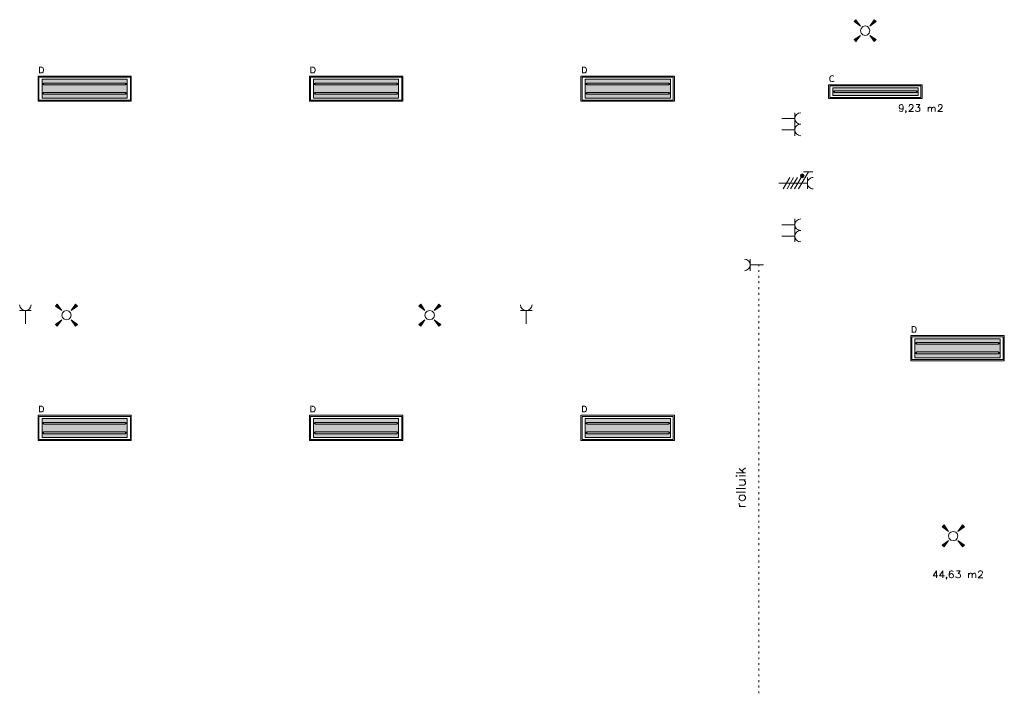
# Model space of a CAD drawing. Header units: millimetres. Extents: x -197899 to 120983, y -4228 to 45370.
# Tile 127 of 200: x -157669 to -144711, y 18955 to 27828. Entities that reach past the tile are written whole.
import ezdxf

# ---------------------------------------------------------------- set-up
doc = ezdxf.new("R2010")
doc.units = ezdxf.units.MM
for name, color, linetype in [('AL63----', 7, 'Continuous'), ('PDF_Geometry', 8, 'Continuous'), ('PDF_Solid Fills', 8, 'Continuous')]:
    doc.layers.add(name, color=color, linetype=linetype)

# ---------------------------------------------------------------- blocks, each defined once
blk = doc.blocks.new('A$C01523A58')
at = {"layer": 'PDF_Solid Fills'}
for color, points in [(1, [(15485, -1350), (15511, -1325), (15570, -1410)]), (1, [(15752, -1325), (15778, -1350), (15693, -1410)]), (1, [(15511, -1613), (15485, -1588), (15570, -1532)]), (1, [(15778, -1588), (15752, -1613), (15693, -1532)]), (7, [(4784, -1943), (4758, -1943), (4758, -1947), (4758, -2028), (4758, -2032), (4796, -2032), (4801, -2028), (4809, -2028), (4809, -2024), (4813, -2024), (4771, -2024), (4771, -1952), (4809, -1952), (4805, -1947), (4801, -1947), (4796, -1943)]), (7, [(8357, -1943), (8331, -1943), (8331, -1947), (8331, -2028), (8331, -2032), (8369, -2032), (8373, -2028), (8382, -2028), (8382, -2024), (8386, -2024), (8344, -2024), (8344, -1952), (8382, -1952), (8378, -1947), (8373, -1947), (8369, -1943)]), (7, [(11930, -1943), (11904, -1943), (11904, -1947), (11904, -2028), (11904, -2032), (11942, -2032), (11946, -2028), (11955, -2028), (11955, -2024), (11959, -2024), (11917, -2024), (11917, -1952), (11955, -1952), (11951, -1947), (11946, -1947), (11942, -1943)]), (7, [(4809, -1952), (4779, -1952), (4784, -1952), (4788, -1956), (4801, -1956), (4801, -1960), (4805, -1960), (4805, -1964), (4809, -1964), (4809, -1973), (4809, -1973), (4813, -1977), (4813, -1985), (4813, -1994), (4813, -1998), (4813, -1998), (4809, -2002), (4809, -2011), (4805, -2011), (4805, -2015), (4801, -2015), (4801, -2019), (4792, -2019), (4788, -2024), (4771, -2024), (4813, -2024), (4813, -2019), (4818, -2019), (4818, -2015), (4818, -2015), (4822, -2011), (4822, -2007), (4822, -2002), (4822, -2002), (4826, -1998), (4826, -1994), (4826, -1985), (4826, -1981), (4826, -1977), (4822, -1973), (4822, -1969), (4822, -1964), (4818, -1960), (4818, -1956), (4813, -1956)]), (7, [(8382, -1952), (8352, -1952), (8357, -1952), (8361, -1956), (8373, -1956), (8373, -1960), (8378, -1960), (8378, -1964), (8382, -1964), (8382, -1973), (8382, -1973), (8386, -1977), (8386, -1985), (8386, -1994), (8386, -1998), (8386, -1998), (8382, -2002), (8382, -2011), (8378, -2011), (8378, -2015), (8373, -2015), (8373, -2019), (8365, -2019), (8361, -2024), (8344, -2024), (8386, -2024), (8386, -2019), (8390, -2019), (8390, -2015), (8390, -2015), (8395, -2011), (8395, -2007), (8395, -2002), (8395, -2002), (8399, -1998), (8399, -1994), (8399, -1985), (8399, -1981), (8399, -1977), (8395, -1973), (8395, -1969), (8395, -1964), (8390, -1960), (8390, -1956), (8386, -1956)]), (7, [(11955, -1952), (11925, -1952), (11930, -1952), (11934, -1956), (11946, -1956), (11946, -1960), (11951, -1960), (11951, -1964), (11955, -1964), (11955, -1973), (11955, -1973), (11959, -1977), (11959, -1985), (11959, -1994), (11959, -1998), (11959, -1998), (11955, -2002), (11955, -2011), (11951, -2011), (11951, -2015), (11946, -2015), (11946, -2019), (11938, -2019), (11934, -2024), (11917, -2024), (11959, -2024), (11959, -2019), (11963, -2019), (11963, -2015), (11963, -2015), (11968, -2011), (11968, -2007), (11968, -2002), (11968, -2002), (11972, -1998), (11972, -1994), (11972, -1985), (11972, -1981), (11972, -1977), (11968, -1973), (11968, -1969), (11968, -1964), (11963, -1960), (11963, -1956), (11959, -1956)]), (7, [(15172, -2066), (15168, -2070), (15168, -2070), (15164, -2074), (15164, -2079), (15160, -2083), (15160, -2087), (15160, -2096), (15160, -2104), (15160, -2117), (15160, -2121), (15160, -2125), (15164, -2125), (15164, -2134), (15168, -2134), (15168, -2138), (15172, -2138), (15172, -2142), (15176, -2142), (15181, -2146), (15210, -2146), (15210, -2142), (15219, -2142), (15219, -2138), (15223, -2138), (15189, -2138), (15185, -2134), (15181, -2134), (15181, -2129), (15176, -2129), (15176, -2125), (15172, -2121), (15172, -2117), (15172, -2112), (15172, -2104), (15168, -2104), (15168, -2100), (15172, -2100), (15172, -2091), (15172, -2087), (15172, -2083), (15176, -2083), (15176, -2074), (15181, -2074), (15185, -2070), (15189, -2070), (15189, -2066), (15198, -2066)]), (7, [(15198, -2057), (15185, -2057), (15181, -2062), (15176, -2062), (15172, -2066), (15202, -2066), (15206, -2070), (15210, -2070), (15215, -2074), (15223, -2074), (15223, -2070), (15223, -2066), (15219, -2066), (15219, -2062), (15215, -2062), (15210, -2057)]), (1, [(4801, -2108), (4801, -2159), (5918, -2159)]), (1, [(4801, -2108), (5918, -2108), (5918, -2159)]), (1, [(4801, -2159), (4801, -2184), (4818, -2184)]), (1, [(4801, -2159), (4818, -2159), (4818, -2184)]), (1, [(4801, -2184), (4801, -2282), (5918, -2282)]), (1, [(4801, -2184), (5918, -2184), (5918, -2282)]), (51, [(4818, -2159), (4818, -2184), (5897, -2184)]), (51, [(4818, -2159), (5897, -2159), (5897, -2184)]), (1, [(5897, -2159), (5897, -2184), (5918, -2184)]), (1, [(5897, -2159), (5918, -2159), (5918, -2184)]), (1, [(8373, -2108), (8373, -2159), (9491, -2159)]), (1, [(8373, -2108), (9491, -2108), (9491, -2159)]), (1, [(8373, -2159), (8373, -2184), (8395, -2184)]), (1, [(8373, -2159), (8395, -2159), (8395, -2184)]), (1, [(8373, -2184), (8373, -2282), (9491, -2282)]), (1, [(8373, -2184), (9491, -2184), (9491, -2282)]), (51, [(8395, -2159), (8395, -2184), (9474, -2184)]), (51, [(8395, -2159), (9474, -2159), (9474, -2184)]), (1, [(9474, -2159), (9474, -2184), (9491, -2184)]), (1, [(9474, -2159), (9491, -2159), (9491, -2184)]), (1, [(11946, -2108), (11946, -2159), (13068, -2159)]), (1, [(11946, -2108), (13068, -2108), (13068, -2159)]), (1, [(11946, -2159), (11946, -2184), (11968, -2184)]), (1, [(11946, -2159), (11968, -2159), (11968, -2184)]), (1, [(11946, -2184), (11946, -2282), (13068, -2282)]), (1, [(11946, -2184), (13068, -2184), (13068, -2282)]), (51, [(11968, -2159), (11968, -2184), (13047, -2184)]), (51, [(11968, -2159), (13047, -2159), (13047, -2184)]), (1, [(13047, -2159), (13047, -2184), (13068, -2184)]), (1, [(13047, -2159), (13068, -2159), (13068, -2184)]), (7, [(15219, -2129), (15215, -2129), (15215, -2134), (15210, -2134), (15206, -2138), (15198, -2138), (15223, -2138), (15223, -2129)]), (1, [(4801, -2282), (4801, -2307), (4818, -2307)]), (1, [(4801, -2282), (4818, -2282), (4818, -2307)]), (1, [(4801, -2307), (4801, -2358), (5918, -2358)]), (1, [(4801, -2307), (5918, -2307), (5918, -2358)]), (51, [(4818, -2282), (4818, -2307), (5897, -2307)]), (51, [(4818, -2282), (5897, -2282), (5897, -2307)]), (1, [(5897, -2282), (5897, -2307), (5918, -2307)]), (1, [(5897, -2282), (5918, -2282), (5918, -2307)]), (1, [(8373, -2282), (8373, -2307), (8395, -2307)]), (1, [(8373, -2282), (8395, -2282), (8395, -2307)]), (1, [(8373, -2307), (8373, -2358), (9491, -2358)]), (1, [(8373, -2307), (9491, -2307), (9491, -2358)]), (51, [(8395, -2282), (8395, -2307), (9474, -2307)]), (51, [(8395, -2282), (9474, -2282), (9474, -2307)]), (1, [(9474, -2282), (9474, -2307), (9491, -2307)]), (1, [(9474, -2282), (9491, -2282), (9491, -2307)]), (1, [(11946, -2282), (11946, -2307), (11968, -2307)]), (1, [(11946, -2282), (11968, -2282), (11968, -2307)]), (1, [(11946, -2307), (11946, -2358), (13068, -2358)]), (1, [(11946, -2307), (13068, -2307), (13068, -2358)]), (51, [(11968, -2282), (11968, -2307), (13047, -2307)]), (51, [(11968, -2282), (13047, -2282), (13047, -2307)]), (1, [(13047, -2282), (13047, -2307), (13068, -2307)]), (1, [(13047, -2282), (13068, -2282), (13068, -2307)]), (1, [(15206, -2223), (15206, -2261), (16328, -2261)]), (1, [(15206, -2223), (16328, -2223), (16328, -2261)]), (1, [(15206, -2261), (15206, -2286), (15227, -2286)]), (1, [(15206, -2261), (15227, -2261), (15227, -2286)]), (1, [(15206, -2286), (15206, -2324), (16328, -2324)]), (1, [(15206, -2286), (16328, -2286), (16328, -2324)]), (51, [(15227, -2261), (15227, -2286), (16307, -2286)]), (51, [(15227, -2261), (16307, -2261), (16307, -2286)]), (1, [(16307, -2261), (16307, -2286), (16328, -2286)]), (1, [(16307, -2261), (16328, -2261), (16328, -2286)]), (1, [(14783, -3366), (14779, -3382), (14804, -3382)]), (1, [(14804, -3357), (14783, -3366), (14804, -3382)]), (1, [(14821, -3366), (14804, -3357), (14804, -3382)]), (1, [(14829, -3382), (14821, -3366), (14804, -3382)]), (1, [(14779, -3382), (14783, -3399), (14804, -3382)]), (1, [(14783, -3399), (14804, -3408), (14804, -3382)]), (1, [(14804, -3408), (14821, -3399), (14804, -3382)]), (1, [(14821, -3399), (14829, -3382), (14804, -3382)]), (1, [(4974, -5097), (5000, -5072), (5059, -5156)]), (1, [(5241, -5072), (5266, -5097), (5182, -5156)]), (1, [(9758, -5097), (9783, -5072), (9838, -5156)]), (1, [(10020, -5072), (10046, -5097), (9961, -5156)]), (1, [(5000, -5364), (4974, -5338), (5059, -5279)]), (1, [(5266, -5338), (5241, -5364), (5182, -5279)]), (1, [(9783, -5364), (9758, -5338), (9838, -5279)]), (1, [(10046, -5338), (10020, -5364), (9961, -5279)]), (7, [(16269, -5359), (16243, -5359), (16243, -5364), (16243, -5444), (16243, -5448), (16281, -5448), (16286, -5444), (16294, -5444), (16294, -5440), (16298, -5440), (16256, -5440), (16256, -5368), (16294, -5368), (16290, -5364), (16286, -5364), (16281, -5359)]), (7, [(16294, -5368), (16264, -5368), (16269, -5368), (16273, -5372), (16286, -5372), (16286, -5376), (16290, -5376), (16290, -5381), (16294, -5381), (16294, -5389), (16294, -5389), (16298, -5393), (16298, -5402), (16298, -5410), (16298, -5414), (16298, -5414), (16294, -5419), (16294, -5427), (16290, -5427), (16290, -5431), (16286, -5431), (16286, -5436), (16277, -5436), (16273, -5440), (16256, -5440), (16298, -5440), (16298, -5436), (16303, -5436), (16303, -5431), (16303, -5431), (16307, -5427), (16307, -5423), (16307, -5419), (16307, -5419), (16311, -5414), (16311, -5410), (16311, -5402), (16311, -5398), (16311, -5393), (16307, -5389), (16307, -5385), (16307, -5381), (16303, -5376), (16303, -5372), (16298, -5372)]), (1, [(16286, -5529), (16286, -5575), (17407, -5575)]), (1, [(16286, -5529), (17407, -5529), (17407, -5575)]), (1, [(16286, -5575), (16286, -5601), (16307, -5601)]), (1, [(16286, -5575), (16307, -5575), (16307, -5601)]), (1, [(16286, -5601), (16286, -5702), (17407, -5702)]), (1, [(16286, -5601), (17407, -5601), (17407, -5702)]), (51, [(16307, -5575), (16307, -5601), (17386, -5601)]), (51, [(16307, -5575), (17386, -5575), (17386, -5601)]), (1, [(17386, -5575), (17386, -5601), (17407, -5601)]), (1, [(17386, -5575), (17407, -5575), (17407, -5601)]), (1, [(16286, -5702), (16286, -5728), (16307, -5728)]), (1, [(16286, -5702), (16307, -5702), (16307, -5728)]), (1, [(16286, -5728), (16286, -5779), (17407, -5779)]), (1, [(16286, -5728), (17407, -5728), (17407, -5779)]), (51, [(16307, -5702), (16307, -5728), (17386, -5728)]), (51, [(16307, -5702), (17386, -5702), (17386, -5728)]), (1, [(17386, -5702), (17386, -5728), (17407, -5728)]), (1, [(17386, -5702), (17407, -5702), (17407, -5728)]), (7, [(4784, -6409), (4758, -6409), (4758, -6414), (4758, -6494), (4758, -6498), (4796, -6498), (4801, -6494), (4809, -6494), (4809, -6490), (4813, -6490), (4771, -6490), (4771, -6418), (4809, -6418), (4805, -6414), (4801, -6414), (4796, -6409)]), (7, [(4809, -6418), (4779, -6418), (4784, -6418), (4788, -6422), (4801, -6422), (4801, -6426), (4805, -6426), (4805, -6430), (4809, -6430), (4809, -6439), (4809, -6439), (4813, -6443), (4813, -6452), (4813, -6460), (4813, -6464), (4813, -6464), (4809, -6469), (4809, -6477), (4805, -6477), (4805, -6481), (4801, -6481), (4801, -6485), (4792, -6485), (4788, -6490), (4771, -6490), (4813, -6490), (4813, -6485), (4818, -6485), (4818, -6481), (4818, -6481), (4822, -6477), (4822, -6473), (4822, -6469), (4822, -6469), (4826, -6464), (4826, -6460), (4826, -6452), (4826, -6447), (4826, -6443), (4822, -6439), (4822, -6435), (4822, -6430), (4818, -6426), (4818, -6422), (4813, -6422)]), (7, [(8357, -6409), (8331, -6409), (8331, -6414), (8331, -6494), (8331, -6498), (8369, -6498), (8373, -6494), (8382, -6494), (8382, -6490), (8386, -6490), (8344, -6490), (8344, -6418), (8382, -6418), (8378, -6414), (8373, -6414), (8369, -6409)]), (7, [(8382, -6418), (8352, -6418), (8357, -6418), (8361, -6422), (8373, -6422), (8373, -6426), (8378, -6426), (8378, -6430), (8382, -6430), (8382, -6439), (8382, -6439), (8386, -6443), (8386, -6452), (8386, -6460), (8386, -6464), (8386, -6464), (8382, -6469), (8382, -6477), (8378, -6477), (8378, -6481), (8373, -6481), (8373, -6485), (8365, -6485), (8361, -6490), (8344, -6490), (8386, -6490), (8386, -6485), (8390, -6485), (8390, -6481), (8390, -6481), (8395, -6477), (8395, -6473), (8395, -6469), (8395, -6469), (8399, -6464), (8399, -6460), (8399, -6452), (8399, -6447), (8399, -6443), (8395, -6439), (8395, -6435), (8395, -6430), (8390, -6426), (8390, -6422), (8386, -6422)]), (7, [(11930, -6409), (11904, -6409), (11904, -6414), (11904, -6494), (11904, -6498), (11942, -6498), (11946, -6494), (11955, -6494), (11955, -6490), (11959, -6490), (11917, -6490), (11917, -6418), (11955, -6418), (11951, -6414), (11946, -6414), (11942, -6409)]), (7, [(11955, -6418), (11925, -6418), (11930, -6418), (11934, -6422), (11946, -6422), (11946, -6426), (11951, -6426), (11951, -6430), (11955, -6430), (11955, -6439), (11955, -6439), (11959, -6443), (11959, -6452), (11959, -6460), (11959, -6464), (11959, -6464), (11955, -6469), (11955, -6477), (11951, -6477), (11951, -6481), (11946, -6481), (11946, -6485), (11938, -6485), (11934, -6490), (11917, -6490), (11959, -6490), (11959, -6485), (11963, -6485), (11963, -6481), (11963, -6481), (11968, -6477), (11968, -6473), (11968, -6469), (11968, -6469), (11972, -6464), (11972, -6460), (11972, -6452), (11972, -6447), (11972, -6443), (11968, -6439), (11968, -6435), (11968, -6430), (11963, -6426), (11963, -6422), (11959, -6422)]), (1, [(4801, -6579), (4801, -6629), (5918, -6629)]), (1, [(4801, -6579), (5918, -6579), (5918, -6629)]), (1, [(8373, -6579), (8373, -6629), (9491, -6629)]), (1, [(8373, -6579), (9491, -6579), (9491, -6629)]), (1, [(11946, -6579), (11946, -6629), (13068, -6629)]), (1, [(11946, -6579), (13068, -6579), (13068, -6629)]), (1, [(4801, -6629), (4801, -6651), (4818, -6651)]), (1, [(4801, -6629), (4818, -6629), (4818, -6651)]), (1, [(4801, -6651), (4801, -6752), (5918, -6752)]), (1, [(4801, -6651), (5918, -6651), (5918, -6752)]), (51, [(4818, -6629), (4818, -6651), (5897, -6651)]), (51, [(4818, -6629), (5897, -6629), (5897, -6651)]), (1, [(5897, -6629), (5897, -6651), (5918, -6651)]), (1, [(5897, -6629), (5918, -6629), (5918, -6651)]), (1, [(8373, -6629), (8373, -6651), (8395, -6651)]), (1, [(8373, -6629), (8395, -6629), (8395, -6651)]), (1, [(8373, -6651), (8373, -6752), (9491, -6752)]), (1, [(8373, -6651), (9491, -6651), (9491, -6752)]), (51, [(8395, -6629), (8395, -6651), (9474, -6651)]), (51, [(8395, -6629), (9474, -6629), (9474, -6651)]), (1, [(9474, -6629), (9474, -6651), (9491, -6651)]), (1, [(9474, -6629), (9491, -6629), (9491, -6651)]), (1, [(11946, -6629), (11946, -6651), (11968, -6651)]), (1, [(11946, -6629), (11968, -6629), (11968, -6651)]), (1, [(11946, -6651), (11946, -6752), (13068, -6752)]), (1, [(11946, -6651), (13068, -6651), (13068, -6752)]), (51, [(11968, -6629), (11968, -6651), (13047, -6651)]), (51, [(11968, -6629), (13047, -6629), (13047, -6651)]), (1, [(13047, -6629), (13047, -6651), (13068, -6651)]), (1, [(13047, -6629), (13068, -6629), (13068, -6651)]), (1, [(4801, -6752), (4801, -6778), (4818, -6778)]), (1, [(4801, -6752), (4818, -6752), (4818, -6778)]), (1, [(4801, -6778), (4801, -6828), (5918, -6828)]), (1, [(4801, -6778), (5918, -6778), (5918, -6828)]), (51, [(4818, -6752), (4818, -6778), (5897, -6778)]), (51, [(4818, -6752), (5897, -6752), (5897, -6778)]), (1, [(5897, -6752), (5897, -6778), (5918, -6778)]), (1, [(5897, -6752), (5918, -6752), (5918, -6778)]), (1, [(8373, -6752), (8373, -6778), (8395, -6778)]), (1, [(8373, -6752), (8395, -6752), (8395, -6778)]), (1, [(8373, -6778), (8373, -6828), (9491, -6828)]), (1, [(8373, -6778), (9491, -6778), (9491, -6828)]), (51, [(8395, -6752), (8395, -6778), (9474, -6778)]), (51, [(8395, -6752), (9474, -6752), (9474, -6778)]), (1, [(9474, -6752), (9474, -6778), (9491, -6778)]), (1, [(9474, -6752), (9491, -6752), (9491, -6778)]), (1, [(11946, -6752), (11946, -6778), (11968, -6778)]), (1, [(11946, -6752), (11968, -6752), (11968, -6778)]), (1, [(11946, -6778), (11946, -6828), (13068, -6828)]), (1, [(11946, -6778), (13068, -6778), (13068, -6828)]), (51, [(11968, -6752), (11968, -6778), (13047, -6778)]), (51, [(11968, -6752), (13047, -6752), (13047, -6778)]), (1, [(13047, -6752), (13047, -6778), (13068, -6778)]), (1, [(13047, -6752), (13068, -6752), (13068, -6778)]), (1, [(16645, -8005), (16671, -7980), (16730, -8065)]), (1, [(16912, -7980), (16938, -8005), (16853, -8065)]), (1, [(16671, -8268), (16645, -8247), (16730, -8187)]), (1, [(16938, -8247), (16912, -8268), (16853, -8187)])]:
    blk.add_hatch(color=color, dxfattribs=at).paths.add_polyline_path(points)
at = {"layer": 'PDF_Geometry', "color": 1, "lineweight": 18}
for points in [[(15570, -1410), (15511, -1325), (15485, -1350), (15570, -1410)], [(15693, -1469), (15684, -1439), (15663, -1414), (15634, -1406), (15600, -1414), (15579, -1439), (15570, -1469), (15579, -1503), (15600, -1524), (15634, -1532), (15663, -1524), (15684, -1503), (15693, -1469)], [(15693, -1410), (15778, -1350), (15752, -1325), (15693, -1410)], [(15570, -1532), (15485, -1588), (15511, -1613), (15570, -1532)], [(15693, -1532), (15752, -1613), (15778, -1588), (15693, -1532)], [(14783, -2553), (14753, -2557), (14728, -2574), (14711, -2599), (14707, -2625), (14711, -2654), (14728, -2680), (14753, -2697), (14783, -2701)], [(14707, -2553), (14707, -2853)], [(14533, -2625), (14707, -2625)], [(14783, -2701), (14753, -2705), (14728, -2722), (14711, -2747), (14707, -2777), (14711, -2807), (14728, -2828), (14753, -2845), (14783, -2853)], [(14533, -2777), (14707, -2777)], [(14884, -3327), (14753, -3552)], [(14804, -3408), (14821, -3399), (14829, -3382), (14821, -3366), (14804, -3357), (14783, -3366), (14779, -3382), (14783, -3399), (14804, -3408)], [(14944, -3327), (14821, -3327)], [(14495, -3480), (14872, -3480)], [(14554, -3552), (14639, -3404)], [(14605, -3552), (14690, -3404)], [(14651, -3552), (14740, -3404)], [(14702, -3552), (14791, -3404)], [(14872, -3404), (14872, -3552)], [(14783, -3950), (14753, -3958), (14728, -3975), (14711, -3996), (14707, -4026), (14711, -4056), (14728, -4081), (14753, -4094), (14783, -4102)], [(14707, -3950), (14707, -4250)], [(14533, -4026), (14707, -4026)], [(14783, -4102), (14753, -4106), (14728, -4123), (14711, -4149), (14707, -4178), (14711, -4204), (14728, -4229), (14753, -4246), (14783, -4250)], [(14533, -4178), (14707, -4178)], [(14042, -4631), (14072, -4623), (14097, -4606), (14114, -4585), (14118, -4555), (14114, -4525), (14097, -4500), (14072, -4483), (14042, -4479)], [(14118, -4631), (14118, -4479)], [(14292, -4555), (14118, -4555)], [(14232, -4572), (14232, -4555)], [(14232, -4648), (14232, -4623)], [(14232, -4724), (14232, -4699)], [(14232, -4796), (14232, -4771)], [(14232, -4873), (14232, -4847)], [(14232, -4949), (14232, -4923)], [(14232, -5025), (14232, -5000)], [(4504, -5080), (4513, -5110), (4530, -5135), (4551, -5152), (4580, -5156), (4610, -5152), (4635, -5135), (4648, -5110), (4657, -5080)], [(4504, -5156), (4657, -5156)], [(4580, -5330), (4580, -5156)], [(5059, -5156), (5000, -5072), (4974, -5097), (5059, -5156)], [(5182, -5216), (5173, -5186), (5152, -5165), (5122, -5156), (5088, -5165), (5067, -5186), (5059, -5216), (5067, -5249), (5088, -5271), (5122, -5279), (5152, -5271), (5173, -5249), (5182, -5216)], [(5182, -5156), (5266, -5097), (5241, -5072), (5182, -5156)], [(9838, -5156), (9783, -5072), (9758, -5097), (9838, -5156)], [(9965, -5216), (9957, -5186), (9931, -5165), (9902, -5156), (9868, -5165), (9847, -5186), (9838, -5216), (9847, -5249), (9868, -5271), (9902, -5279), (9931, -5271), (9957, -5249), (9965, -5216)], [(9961, -5156), (10046, -5097), (10020, -5072), (9961, -5156)], [(11096, -5080), (11100, -5110), (11117, -5135), (11142, -5152), (11172, -5156), (11201, -5152), (11223, -5135), (11239, -5110), (11248, -5080)], [(11096, -5156), (11248, -5156)], [(11172, -5330), (11172, -5156)], [(14232, -5097), (14232, -5072)], [(14232, -5173), (14232, -5148)], [(5059, -5279), (4974, -5338), (5000, -5364), (5059, -5279)], [(5182, -5279), (5241, -5364), (5266, -5338), (5182, -5279)], [(9838, -5279), (9758, -5338), (9783, -5364), (9838, -5279)], [(9961, -5279), (10020, -5364), (10046, -5338), (9961, -5279)], [(14232, -5249), (14232, -5224)], [(14232, -5321), (14232, -5296)], [(14232, -5398), (14232, -5372)], [(14232, -5474), (14232, -5448)], [(14232, -5550), (14232, -5525)], [(14232, -5622), (14232, -5596)], [(14232, -5698), (14232, -5673)], [(14232, -5774), (14232, -5749)], [(14232, -5846), (14232, -5825)], [(14232, -5922), (14232, -5897)], [(14232, -5999), (14232, -5973)], [(14232, -6075), (14232, -6049)], [(14232, -6147), (14232, -6121)], [(14232, -6223), (14232, -6198)], [(14232, -6299), (14232, -6274)], [(14232, -6371), (14232, -6350)], [(14232, -6447), (14232, -6422)], [(14232, -6524), (14232, -6498)], [(14232, -6600), (14232, -6574)], [(14232, -6672), (14232, -6646)], [(14232, -6748), (14232, -6723)], [(14232, -6824), (14232, -6799)], [(14232, -6896), (14232, -6875)], [(14232, -6972), (14232, -6947)], [(14232, -7049), (14232, -7023)], [(14232, -7125), (14232, -7099)], [(14232, -7197), (14232, -7171)], [(14232, -7273), (14232, -7247)], [(14232, -7349), (14232, -7324)], [(14232, -7421), (14232, -7400)], [(14232, -7497), (14232, -7472)], [(14232, -7573), (14232, -7548)], [(14232, -7650), (14232, -7624)], [(14232, -7722), (14232, -7696)], [(14232, -7798), (14232, -7772)], [(14232, -7874), (14232, -7849)], [(14232, -7946), (14232, -7925)], [(14232, -8022), (14232, -7997)], [(16730, -8065), (16671, -7980), (16645, -8005), (16730, -8065)], [(16853, -8065), (16938, -8005), (16912, -7980), (16853, -8065)], [(14232, -8098), (14232, -8073)], [(14232, -8175), (14232, -8149)], [(16853, -8124), (16844, -8094), (16823, -8073), (16789, -8065), (16760, -8073), (16739, -8094), (16730, -8124), (16739, -8158), (16760, -8179), (16789, -8187), (16823, -8179), (16844, -8158), (16853, -8124)], [(14232, -8247), (14232, -8221)], [(16730, -8187), (16645, -8247), (16671, -8268), (16730, -8187)], [(16853, -8187), (16912, -8268), (16938, -8247), (16853, -8187)], [(14232, -8323), (14232, -8297)], [(14232, -8399), (14232, -8374)], [(14232, -8475), (14232, -8450)], [(14232, -8547), (14232, -8522)], [(14232, -8623), (14232, -8598)], [(14232, -8700), (14232, -8674)], [(14232, -8771), (14232, -8746)], [(14232, -8848), (14232, -8822)], [(14232, -8924), (14232, -8899)], [(14232, -9000), (14232, -8975)], [(14232, -9072), (14232, -9047)], [(14232, -9148), (14232, -9123)], [(14232, -9224), (14232, -9199)], [(14232, -9296), (14232, -9271)], [(14232, -9373), (14232, -9347)], [(14232, -9449), (14232, -9423)], [(14232, -9525), (14232, -9500)], [(14232, -9597), (14232, -9572)], [(14232, -9673), (14232, -9648)], [(14232, -9749), (14232, -9724)], [(14232, -9821), (14232, -9800)], [(14232, -9898), (14232, -9872)], [(14232, -9974), (14232, -9948)], [(14232, -10050), (14232, -10025)], [(14232, -10122), (14232, -10096)], [(14232, -10198), (14232, -10173)]]:
    blk.add_lwpolyline(points, dxfattribs=at)
at = {"layer": 'PDF_Geometry', "color": 7, "lineweight": 13}
for points in [[(4746, -2400), (5973, -2400), (5973, -2070)], [(4746, -2400), (4746, -2070), (5973, -2070)], [(8318, -2400), (9546, -2400), (9546, -2070)], [(8318, -2400), (8318, -2070), (9546, -2070)], [(11891, -2400), (13123, -2400), (13123, -2070)], [(11891, -2400), (11891, -2070), (13123, -2070)], [(5961, -2383), (5961, -2083), (4758, -2083), (4758, -2383), (5961, -2383)], [(5918, -2358), (5918, -2108), (4801, -2108), (4801, -2358), (5918, -2358)], [(9533, -2383), (9533, -2083), (8331, -2083), (8331, -2383), (9533, -2383)], [(9491, -2358), (9491, -2108), (8373, -2108), (8373, -2358), (9491, -2358)], [(13106, -2383), (13106, -2083), (11908, -2083), (11908, -2383), (13106, -2383)], [(13068, -2358), (13068, -2108), (11946, -2108), (11946, -2358), (13068, -2358)], [(15151, -2362), (16383, -2362), (16383, -2184)], [(15151, -2362), (15151, -2184), (16383, -2184)], [(16366, -2350), (16366, -2197), (15168, -2197), (15168, -2350), (16366, -2350)], [(16328, -2324), (16328, -2223), (15206, -2223), (15206, -2324), (16328, -2324)], [(16231, -5817), (17462, -5817), (17462, -5486)], [(16231, -5817), (16231, -5486), (17462, -5486)], [(17446, -5800), (17446, -5503), (16248, -5503), (16248, -5800), (17446, -5800)], [(17407, -5779), (17407, -5529), (16286, -5529), (16286, -5779), (17407, -5779)], [(4746, -6866), (5973, -6866), (5973, -6536)], [(4746, -6866), (4746, -6536), (5973, -6536)], [(5961, -6854), (5961, -6553), (4758, -6553), (4758, -6854), (5961, -6854)], [(5918, -6828), (5918, -6579), (4801, -6579), (4801, -6828), (5918, -6828)], [(8318, -6866), (9546, -6866), (9546, -6536)], [(8318, -6866), (8318, -6536), (9546, -6536)], [(9533, -6854), (9533, -6553), (8331, -6553), (8331, -6854), (9533, -6854)], [(9491, -6828), (9491, -6579), (8373, -6579), (8373, -6828), (9491, -6828)], [(11891, -6866), (13123, -6866), (13123, -6536)], [(11891, -6866), (11891, -6536), (13123, -6536)], [(13106, -6854), (13106, -6553), (11908, -6553), (11908, -6854), (13106, -6854)], [(13068, -6828), (13068, -6579), (11946, -6579), (11946, -6828), (13068, -6828)]]:
    blk.add_lwpolyline(points, dxfattribs=at)
at = {"layer": 'PDF_Geometry', "color": 7, "lineweight": 0}
for points in [[(4788, -2024), (4771, -2024)], [(4779, -1952), (4784, -1952)], [(4809, -2024), (4813, -2024)], [(8361, -2024), (8344, -2024)], [(8352, -1952), (8357, -1952)], [(8382, -2024), (8386, -2024)], [(11934, -2024), (11917, -2024)], [(11925, -1952), (11930, -1952)], [(11955, -2024), (11959, -2024)], [(15206, -2138), (15198, -2138)], [(15219, -2138), (15223, -2138)], [(16273, -5440), (16256, -5440)], [(16264, -5368), (16269, -5368)], [(16294, -5440), (16298, -5440)], [(4779, -6418), (4784, -6418)], [(8352, -6418), (8357, -6418)], [(11925, -6418), (11930, -6418)], [(4788, -6490), (4771, -6490)], [(4809, -6490), (4813, -6490)], [(8361, -6490), (8344, -6490)], [(8382, -6490), (8386, -6490)], [(11934, -6490), (11917, -6490)], [(11955, -6490), (11959, -6490)]]:
    blk.add_lwpolyline(points, dxfattribs=at)
at = {"layer": 'PDF_Geometry', "color": 51, "lineweight": 18}
for points in [[(5897, -2159), (4818, -2159), (4818, -2184)], [(5897, -2184), (4818, -2184)], [(5897, -2184), (5897, -2159)], [(9474, -2159), (8395, -2159), (8395, -2184)], [(9474, -2184), (8395, -2184)], [(9474, -2184), (9474, -2159)], [(13047, -2159), (11968, -2159), (11968, -2184)], [(13047, -2184), (11968, -2184)], [(13047, -2184), (13047, -2159)], [(5897, -2282), (4818, -2282)], [(5897, -2307), (4818, -2307), (4818, -2282)], [(5897, -2282), (5897, -2307)], [(9474, -2282), (8395, -2282)], [(9474, -2307), (8395, -2307), (8395, -2282)], [(9474, -2282), (9474, -2307)], [(13047, -2282), (11968, -2282)], [(13047, -2307), (11968, -2307), (11968, -2282)], [(13047, -2282), (13047, -2307)], [(16307, -2261), (15227, -2261), (15227, -2286)], [(16307, -2286), (15227, -2286)], [(16307, -2286), (16307, -2261)], [(17386, -5575), (16307, -5575), (16307, -5601)], [(17386, -5601), (16307, -5601)], [(17386, -5601), (17386, -5575)], [(17386, -5702), (16307, -5702)], [(17386, -5728), (16307, -5728), (16307, -5702)], [(17386, -5702), (17386, -5728)], [(5897, -6629), (4818, -6629), (4818, -6651)], [(5897, -6651), (4818, -6651)], [(5897, -6651), (5897, -6629)], [(9474, -6629), (8395, -6629), (8395, -6651)], [(9474, -6651), (8395, -6651)], [(9474, -6651), (9474, -6629)], [(13047, -6629), (11968, -6629), (11968, -6651)], [(13047, -6651), (11968, -6651)], [(13047, -6651), (13047, -6629)], [(5897, -6752), (4818, -6752)], [(5897, -6778), (4818, -6778), (4818, -6752)], [(5897, -6752), (5897, -6778)], [(9474, -6752), (8395, -6752)], [(9474, -6778), (8395, -6778), (8395, -6752)], [(9474, -6752), (9474, -6778)], [(13047, -6752), (11968, -6752)], [(13047, -6778), (11968, -6778), (11968, -6752)], [(13047, -6752), (13047, -6778)]]:
    blk.add_lwpolyline(points, dxfattribs=at)
at = {"layer": 'PDF_Geometry', "color": 7, "lineweight": 18, "true_color": 0xeeeeee}
for points in [[(16133, -2477), (16129, -2489), (16121, -2498), (16108, -2502), (16104, -2502), (16091, -2498), (16082, -2489), (16078, -2477), (16078, -2472), (16082, -2455), (16091, -2447), (16104, -2443), (16108, -2443), (16121, -2447), (16129, -2455), (16133, -2477), (16133, -2498), (16129, -2519), (16121, -2532), (16108, -2536), (16099, -2536), (16087, -2532), (16082, -2523)], [(16209, -2468), (16209, -2464), (16214, -2451), (16218, -2447), (16226, -2443), (16248, -2443), (16256, -2447), (16260, -2451), (16264, -2464), (16264, -2472), (16260, -2481), (16252, -2493), (16205, -2536), (16269, -2536)], [(16303, -2443), (16349, -2443), (16324, -2481), (16336, -2481), (16345, -2485), (16349, -2489), (16353, -2502), (16353, -2510), (16349, -2523), (16341, -2532), (16328, -2536), (16315, -2536), (16303, -2532), (16298, -2527), (16294, -2519)], [(16595, -2468), (16595, -2464), (16599, -2451), (16603, -2447), (16612, -2443), (16628, -2443), (16637, -2447), (16641, -2451), (16645, -2464), (16645, -2472), (16641, -2481), (16633, -2493), (16586, -2536), (16650, -2536)], [(16171, -2532), (16167, -2536), (16163, -2532), (16167, -2527), (16171, -2532), (16171, -2540), (16167, -2549), (16163, -2553)], [(16459, -2536), (16459, -2477)], [(16459, -2493), (16472, -2481), (16480, -2477), (16493, -2477), (16501, -2481), (16506, -2493), (16506, -2536)], [(16506, -2493), (16518, -2481), (16527, -2477), (16540, -2477), (16548, -2481), (16552, -2493), (16552, -2536)], [(13974, -7235), (14033, -7294)], [(14008, -7269), (14055, -7226)], [(14055, -7294), (13932, -7294)], [(13936, -7341), (13945, -7332), (13936, -7328), (13932, -7332), (13936, -7341)], [(13974, -7332), (14055, -7332)], [(14055, -7501), (13932, -7501)], [(13974, -7455), (14033, -7455), (14050, -7446), (14055, -7434), (14055, -7417), (14050, -7404), (14033, -7387)], [(13974, -7387), (14055, -7387)], [(14055, -7548), (13932, -7548)], [(13974, -7633), (13978, -7645), (13991, -7654), (14008, -7662), (14021, -7662), (14038, -7654), (14050, -7645), (14055, -7633), (14055, -7616), (14050, -7603), (14038, -7590), (14021, -7586), (14008, -7586), (13991, -7590), (13978, -7603), (13974, -7616), (13974, -7633)], [(14008, -7739), (13991, -7734), (13978, -7722), (13974, -7709), (13974, -7692)], [(14055, -7739), (13974, -7739)], [(16569, -8585), (16527, -8649), (16590, -8649)], [(16569, -8585), (16569, -8678)], [(16654, -8585), (16612, -8649), (16675, -8649)], [(16654, -8585), (16654, -8678)], [(16705, -8674), (16700, -8678), (16696, -8674), (16700, -8670), (16705, -8674), (16705, -8683), (16700, -8691), (16696, -8695)], [(16789, -8598), (16785, -8589), (16772, -8585), (16764, -8585), (16751, -8589), (16743, -8602), (16739, -8623), (16739, -8649), (16743, -8666), (16751, -8674), (16764, -8678), (16768, -8678), (16781, -8674), (16789, -8666), (16794, -8653), (16794, -8649), (16789, -8636), (16781, -8623), (16768, -8619), (16764, -8619), (16751, -8623), (16743, -8636), (16739, -8649)], [(16832, -8585), (16883, -8585), (16857, -8619), (16870, -8619), (16878, -8623), (16883, -8632), (16887, -8644), (16887, -8653), (16883, -8666), (16874, -8674), (16861, -8678), (16849, -8678), (16832, -8674), (16827, -8670), (16823, -8661)], [(16993, -8678), (16993, -8615)], [(16993, -8636), (17005, -8619), (17014, -8615), (17026, -8615), (17035, -8619), (17039, -8636), (17039, -8678)], [(17039, -8636), (17052, -8619), (17060, -8615), (17073, -8615), (17081, -8619), (17086, -8636), (17086, -8678)], [(17124, -8606), (17124, -8602), (17128, -8594), (17132, -8589), (17141, -8585), (17158, -8585), (17166, -8589), (17170, -8594), (17175, -8602), (17175, -8611), (17170, -8619), (17162, -8636), (17120, -8678), (17179, -8678)]]:
    blk.add_lwpolyline(points, dxfattribs=at)
at = {"layer": 'PDF_Geometry', "color": 1, "lineweight": 18}
blk.add_ellipse((14943, -3478), major_axis=(-0.3, 74.3), ratio=0.963204, start_param=6.207883, end_param=9.492988, dxfattribs=at)

msp = doc.modelspace()

# ---------------------------------------------------------------- block references
at = {"layer": 'AL63----'}
msp.add_blockref('A$C01523A58', (-162174, 29153), dxfattribs=at)

doc.saveas('drawing.dxf')
